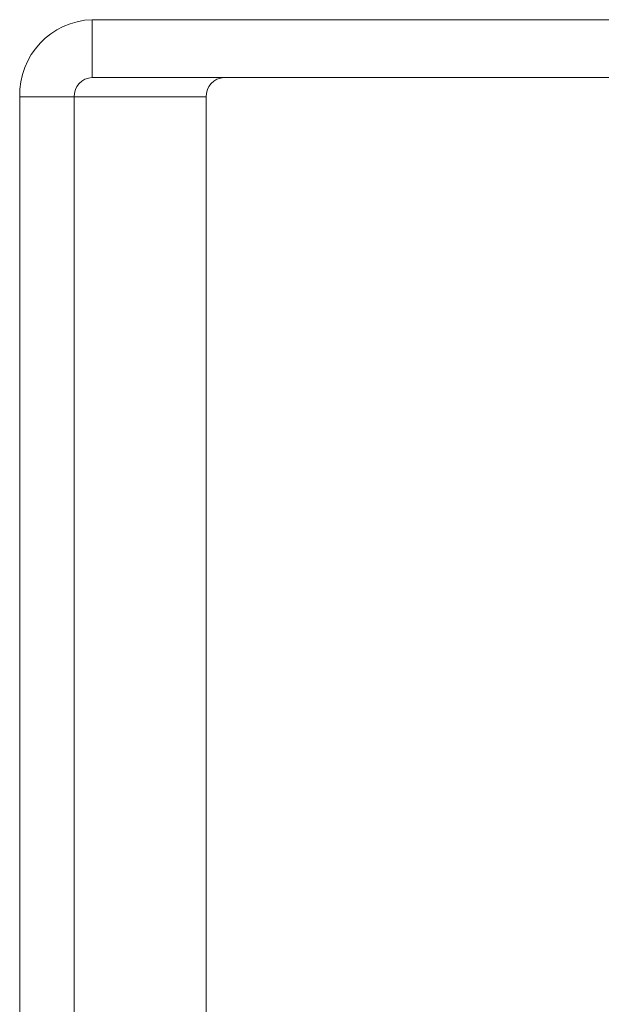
# Model space of a CAD drawing. Header units: millimetres. Extents: x -219 to 1361, y -849 to 661.
# Tile 12 of 73: x -195 to -165, y -742 to -691. Entities that reach past the tile are written whole.
import ezdxf

# ---------------------------------------------------------------- set-up
doc = ezdxf.new("R2010")
doc.units = ezdxf.units.MM

msp = doc.modelspace()

# ---------------------------------------------------------------- linework, layer by layer
at = {"color": 7, "linetype": 'Continuous', "lineweight": 15}
for p, q in [((-191.349, -690.956), (-191.349, -693.956)), ((-133.088, -690.956), (-191.349, -690.956)), ((-133.088, -693.956), (-191.349, -693.956)), ((-192.289, -694.956), (-195.108, -694.956)), ((-195.108, -694.956), (-195.108, -844.956)), ((-192.289, -694.956), (-185.448, -694.956)), ((-192.289, -694.956), (-192.289, -844.956)), ((-185.448, -694.956), (-185.448, -844.956))]:
    msp.add_line(p, q, dxfattribs=at)
for centre, radius, start, end in [((-191.224, -694.839), 3.885, 91.8366, 181.7252), ((-191.318, -694.927), 0.971, 91.8373, 181.725), ((-184.477, -694.927), 0.971, 91.836, 181.7263)]:
    msp.add_arc(centre, radius, start, end, dxfattribs=at)

doc.saveas('drawing.dxf')
